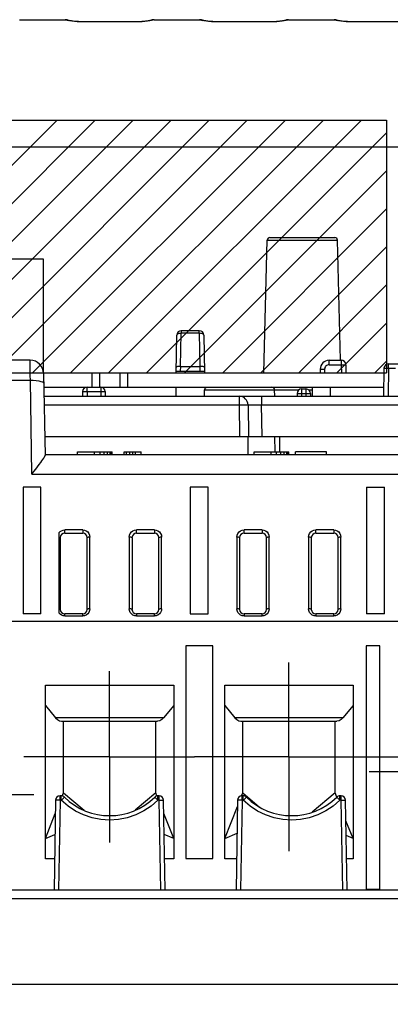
# Model space of a CAD drawing. Extents: x 28 to 410, y 32 to 287.
# Tile 38 of 78: x 313 to 327, y 79 to 115. Entities that reach past the tile are written whole.
import ezdxf

# ---------------------------------------------------------------- set-up
doc = ezdxf.new("R2010")
doc.units = 0
doc.header["$LTSCALE"] = 23.1
doc.linetypes.add('CENTER', pattern=[0.6, 0.375, -0.075, 0.075, -0.075])
doc.layers.get('0').update_dxf_attribs({"linetype": 'CONTINUOUS'})
for name, color, linetype in [('ALL_AXIS', 7, 'CONTINUOUS'), ('ALL_DIM', 7, 'CONTINUOUS'), ('ALL_FEATURES', 7, 'CONTINUOUS')]:
    doc.layers.add(name, color=color, linetype=linetype)
doc.dimstyles.get("Standard").update_dxf_attribs({"dimtxt": 2.5, "dimasz": 2.5, "dimexe": 1.25, "dimexo": 0.625, "dimtad": 1, "dimcen": 2.5, "dimazin": 3, "dimtfac": 1, "dimtmove": 0, "dimatfit": 3})

# ---------------------------------------------------------------- blocks, each defined once
blk = doc.blocks.new('_OPEN')
at = {"color": 0, "linetype": 'BYBLOCK'}
for p, q in [((0, 0), (-1, 0.25)), ((-1, -0.25), (0, 0)), ((-1, 0), (0, 0))]:
    blk.add_line(p, q, dxfattribs=at)
blk = doc.blocks.new('*D33')
at = {"layer": 'ALL_DIM', "color": 2, "linetype": 'CONTINUOUS'}
for p, q in [((324.104, 87.865), (387.247, 87.865)), ((386.247, 87.865), (386.247, 64.289)), ((386.247, 40.713), (386.247, 64.289)), ((274.469, 40.713), (387.247, 40.713))]:
    blk.add_line(p, q, dxfattribs=at)
at = {"layer": 'ALL_DIM', "color": 2, "linetype": 'CONTINUOUS', "xscale": 2, "yscale": 2, "zscale": 2}
for p, rotation in [((386.247, 87.865), 90), ((386.247, 40.713), 270)]:
    blk.add_blockref('_OPEN', p, dxfattribs=dict(at, rotation=rotation))

msp = doc.modelspace()

# ---------------------------------------------------------------- linework, layer by layer
at = {"color": 7, "linetype": 'CONTINUOUS'}
for p, q in [((292.969, 111.548), (326.435, 111.548)), ((326.435, 111.548), (326.435, 102.148)), ((292.969, 102.148), (326.435, 102.148))]:
    msp.add_line(p, q, dxfattribs=at)
at = {"color": 2, "linetype": 'CONTINUOUS'}
for p, q in [((304.784, 102.148), (314.184, 111.548)), ((306.198, 102.148), (315.598, 111.548)), ((307.612, 102.148), (317.012, 111.548)), ((309.026, 102.148), (318.426, 111.548)), ((310.441, 102.148), (319.841, 111.548)), ((311.855, 102.148), (321.255, 111.548)), ((313.269, 102.148), (322.669, 111.548)), ((314.683, 102.148), (324.083, 111.548)), ((316.098, 102.148), (325.498, 111.548)), ((317.512, 102.148), (326.435, 111.072)), ((318.926, 102.148), (326.435, 109.657)), ((320.34, 102.148), (326.435, 108.243)), ((321.754, 102.148), (326.435, 106.829)), ((323.169, 102.148), (326.435, 105.415)), ((324.583, 102.148), (326.435, 104.001)), ((325.997, 102.148), (326.435, 102.586))]:
    msp.add_line(p, q, dxfattribs=at)
at = {"layer": 'ALL_AXIS', "color": 7, "linetype": 'CONTINUOUS'}
for p, q in [((313.683, 102.148), (326.334, 102.148)), ((315.757, 102.148), (315.757, 101.615)), ((316.513, 102.148), (316.513, 101.615)), ((313.692, 101.615), (326.325, 101.615))]:
    msp.add_line(p, q, dxfattribs=at)
at = {"layer": 'ALL_AXIS', "color": 9, "linetype": 'CONTINUOUS'}
for p, q in [((315.469, 102.148), (315.469, 101.615)), ((316.802, 102.148), (316.802, 101.615))]:
    msp.add_line(p, q, dxfattribs=at)
at = {"layer": 'ALL_AXIS', "color": 7, "linetype": 'CENTER'}
for p, q in [((322.802, 87.865), (322.802, 91.375)), ((316.135, 87.865), (316.135, 91.05)), ((316.135, 87.865), (312.95, 87.865)), ((316.135, 87.865), (316.135, 84.68)), ((316.135, 87.865), (319.292, 87.865)), ((322.802, 87.865), (319.292, 87.865)), ((322.802, 87.865), (326.312, 87.865)), ((322.802, 87.865), (322.802, 84.355)), ((329.402, 87.308), (325.783, 87.308)), ((309.002, 86.468), (313.315, 86.468))]:
    msp.add_line(p, q, dxfattribs=at)
at = {"layer": 'ALL_FEATURES', "color": 7, "linetype": 'CONTINUOUS'}
for p, q in [((312.79, 115.281), (314.48, 115.281)), ((315.149, 115.203), (315.093, 115.204)), ((317.121, 115.203), (315.149, 115.203)), ((317.174, 115.204), (317.121, 115.203)), ((317.79, 115.281), (319.48, 115.281)), ((320.149, 115.203), (320.093, 115.204)), ((322.121, 115.203), (320.149, 115.203)), ((322.174, 115.204), (322.121, 115.203)), ((322.79, 115.281), (324.48, 115.281)), ((325.149, 115.203), (325.093, 115.204)), ((327.121, 115.203), (325.149, 115.203)), ((321.866, 102.148), (321.995, 107.084)), ((322.095, 107.181), (324.509, 107.181)), ((324.726, 102.614), (324.609, 107.084)), ((313.682, 106.381), (309.96, 106.381)), ((313.682, 102.148), (313.682, 106.381)), ((319.471, 103.715), (318.799, 103.715)), ((318.608, 102.147), (318.632, 103.551)), ((319.638, 103.551), (319.663, 102.148)), ((313.183, 102.615), (296.304, 102.615)), ((324.296, 102.615), (324.747, 102.615)), ((318.609, 102.215), (319.661, 102.215)), ((318.779, 102.388), (319.492, 102.388)), ((323.963, 102.287), (323.96, 102.148)), ((324.913, 102.451), (324.918, 102.148)), ((326.337, 102.318), (326.319, 101.281)), ((326.504, 102.481), (327.433, 102.481)), ((313.683, 102.123), (313.736, 99.08)), ((315.132, 101.451), (315.129, 101.281)), ((315.971, 101.451), (315.974, 101.281)), ((318.599, 101.614), (318.593, 101.281)), ((319.663, 101.281), (319.667, 101.516)), ((319.672, 101.615), (319.673, 101.549)), ((322.274, 101.281), (322.27, 101.516)), ((323.274, 101.548), (323.435, 101.548)), ((323.669, 101.615), (323.669, 101.281)), ((313.697, 101.281), (333.486, 101.281)), ((323.107, 101.384), (323.105, 101.281)), ((323.602, 101.381), (323.602, 101.281)), ((321.281, 100.954), (321.302, 99.781)), ((313.724, 99.781), (347.263, 99.781)), ((322.291, 99.215), (322.281, 99.781)), ((313.735, 99.115), (346.335, 99.115)), ((314.939, 99.115), (314.939, 99.215)), ((314.939, 99.215), (316.232, 99.215)), ((315.579, 99.115), (315.579, 99.215)), ((315.779, 99.115), (315.779, 99.215)), ((315.939, 99.115), (315.939, 99.215)), ((316.059, 99.115), (316.059, 99.215)), ((316.152, 99.115), (316.152, 99.215)), ((316.205, 99.115), (316.205, 99.215)), ((316.232, 99.115), (316.232, 99.215)), ((316.672, 99.115), (316.672, 99.215)), ((316.672, 99.215), (317.312, 99.215)), ((316.765, 99.115), (316.765, 99.215)), ((316.885, 99.115), (316.885, 99.215)), ((317.005, 99.115), (317.005, 99.215)), ((317.099, 99.115), (317.099, 99.215)), ((317.312, 99.115), (317.312, 99.215)), ((321.505, 99.115), (321.505, 99.215)), ((321.505, 99.215), (322.799, 99.215)), ((322.145, 99.115), (322.145, 99.215)), ((322.345, 99.115), (322.345, 99.215)), ((322.505, 99.115), (322.505, 99.215)), ((322.625, 99.115), (322.625, 99.215)), ((322.719, 99.115), (322.719, 99.215)), ((322.772, 99.115), (322.772, 99.215)), ((322.799, 99.115), (322.799, 99.215)), ((323.052, 99.115), (323.052, 99.215)), ((324.199, 99.215), (323.052, 99.215)), ((324.199, 99.115), (324.199, 99.215)), ((312.919, 97.891), (312.919, 93.181)), ((313.577, 97.891), (312.919, 97.891)), ((313.577, 93.181), (313.577, 97.891)), ((319.135, 97.891), (319.135, 93.181)), ((319.802, 97.891), (319.135, 97.891)), ((319.802, 93.181), (319.802, 97.891)), ((325.685, 97.891), (326.352, 97.891)), ((325.685, 97.891), (325.685, 93.181)), ((326.352, 93.181), (326.352, 97.891)), ((314.252, 96.196), (314.252, 93.219)), ((314.302, 96.018), (314.302, 96.015)), ((314.302, 96.015), (314.302, 93.348)), ((314.469, 96.181), (315.135, 96.181)), ((315.302, 96.015), (315.302, 96.019)), ((315.302, 93.348), (315.302, 96.015)), ((316.969, 96.018), (316.969, 96.015)), ((316.969, 96.015), (316.969, 93.348)), ((317.135, 96.181), (317.802, 96.181)), ((317.969, 96.015), (317.968, 96.019)), ((317.969, 93.348), (317.969, 96.015)), ((320.969, 96.018), (320.969, 96.015)), ((320.969, 96.015), (320.969, 93.348)), ((321.135, 96.181), (321.802, 96.181)), ((321.969, 96.015), (321.968, 96.019)), ((321.969, 93.348), (321.969, 96.015)), ((323.635, 96.018), (323.635, 96.015)), ((323.635, 96.015), (323.635, 93.348)), ((323.802, 96.181), (324.469, 96.181)), ((324.635, 96.015), (324.635, 96.019)), ((324.635, 93.348), (324.635, 96.015)), ((313.577, 93.181), (312.919, 93.181)), ((315.135, 93.181), (314.469, 93.181)), ((317.802, 93.181), (317.135, 93.181)), ((319.135, 93.181), (319.802, 93.181)), ((321.802, 93.181), (321.135, 93.181)), ((324.469, 93.181), (323.802, 93.181)), ((326.352, 93.181), (325.685, 93.181)), ((289.819, 92.915), (332.452, 92.915)), ((318.969, 91.998), (318.969, 84.081)), ((319.969, 91.998), (318.969, 91.998)), ((319.969, 84.081), (319.969, 91.998)), ((326.185, 91.998), (325.669, 91.998)), ((325.669, 91.998), (325.669, 82.948)), ((326.185, 82.948), (326.185, 91.998)), ((313.752, 84.074), (313.752, 90.528)), ((313.752, 90.528), (318.519, 90.528)), ((318.519, 90.528), (318.519, 84.074)), ((320.419, 90.528), (325.185, 90.528)), ((320.419, 84.074), (320.419, 90.528)), ((325.185, 90.528), (325.185, 84.074)), ((313.752, 89.776), (314.129, 89.319)), ((318.519, 89.776), (318.141, 89.319)), ((320.419, 89.776), (320.796, 89.319)), ((325.185, 89.776), (324.808, 89.319)), ((314.35, 89.198), (317.92, 89.198)), ((314.419, 86.524), (314.419, 89.198)), ((317.852, 86.524), (317.852, 89.198)), ((321.017, 89.198), (324.587, 89.198)), ((321.085, 86.524), (321.085, 89.198)), ((324.519, 86.524), (324.519, 89.198)), ((314.374, 86.41), (314.419, 86.524)), ((314.419, 86.524), (315.185, 85.88)), ((317.852, 86.524), (317.085, 85.88)), ((317.896, 86.41), (317.852, 86.524)), ((321.041, 86.412), (321.085, 86.524)), ((321.085, 86.524), (321.713, 85.997)), ((324.519, 86.524), (323.672, 85.814)), ((324.58, 86.367), (324.519, 86.524)), ((314.127, 86.251), (314.069, 82.915)), ((314.339, 86.415), (314.293, 86.415)), ((317.977, 86.415), (317.931, 86.415)), ((318.202, 82.915), (318.144, 86.251)), ((320.893, 86.251), (320.835, 82.915)), ((321.106, 86.415), (321.06, 86.415)), ((324.744, 86.415), (324.698, 86.415)), ((324.969, 82.915), (324.91, 86.251)), ((313.752, 84.826), (314.118, 85.759)), ((318.519, 84.826), (318.152, 85.759)), ((320.419, 84.826), (320.889, 86.025)), ((325.185, 84.826), (324.924, 85.493)), ((313.752, 84.826), (314.105, 84.985)), ((318.519, 84.826), (318.166, 84.985)), ((320.419, 84.826), (320.872, 85.031)), ((325.185, 84.826), (324.933, 84.94)), ((314.089, 84.074), (313.752, 84.074)), ((318.519, 84.074), (318.182, 84.074)), ((318.969, 84.081), (319.969, 84.081)), ((320.855, 84.074), (320.419, 84.074)), ((325.185, 84.074), (324.948, 84.074)), ((346.641, 82.915), (275.629, 82.915)), ((325.669, 82.948), (326.185, 82.948)), ((268.635, 79.415), (353.635, 79.415))]:
    msp.add_line(p, q, dxfattribs=at)
at = {"layer": 'ALL_FEATURES', "color": 9, "linetype": 'CONTINUOUS'}
for p, q in [((314.48, 115.277), (314.48, 115.281)), ((314.648, 115.236), (314.578, 115.249)), ((315.149, 115.198), (315.149, 115.203)), ((317.121, 115.198), (315.149, 115.198)), ((317.121, 115.198), (317.121, 115.203)), ((317.695, 115.249), (317.626, 115.237)), ((317.79, 115.281), (317.79, 115.277)), ((319.48, 115.277), (319.48, 115.281)), ((319.648, 115.236), (319.578, 115.249)), ((320.149, 115.198), (320.149, 115.203)), ((322.121, 115.198), (320.149, 115.198)), ((322.121, 115.198), (322.121, 115.203)), ((322.695, 115.249), (322.626, 115.237)), ((322.79, 115.281), (322.79, 115.277)), ((324.48, 115.277), (324.48, 115.281)), ((324.648, 115.236), (324.578, 115.249)), ((325.149, 115.198), (325.149, 115.203)), ((327.121, 115.198), (325.149, 115.198)), ((331.003, 110.543), (305.267, 110.543)), ((321.995, 107.084), (324.609, 107.084)), ((318.799, 103.715), (318.799, 103.618)), ((319.471, 103.618), (319.471, 103.715)), ((318.777, 102.388), (318.799, 103.618)), ((319.471, 103.618), (318.799, 103.618)), ((319.471, 103.618), (319.493, 102.388)), ((324.296, 102.451), (324.296, 102.615)), ((324.747, 102.615), (324.747, 102.451)), ((318.776, 102.215), (318.779, 102.388)), ((319.492, 102.388), (319.495, 102.215)), ((324.129, 102.287), (324.127, 102.148)), ((324.296, 102.451), (324.747, 102.451)), ((324.747, 102.451), (324.752, 102.148)), ((326.504, 102.318), (326.486, 101.281)), ((326.504, 102.318), (326.504, 102.481)), ((326.504, 102.318), (326.766, 102.318)), ((296.298, 101.874), (313.189, 101.874)), ((313.25, 98.374), (313.189, 101.874)), ((315.299, 101.451), (315.296, 101.281)), ((315.299, 101.451), (315.299, 101.615)), ((315.299, 101.451), (315.805, 101.451)), ((315.805, 101.615), (315.805, 101.451)), ((315.805, 101.451), (315.808, 101.281)), ((319.667, 101.516), (323.178, 101.516)), ((323.274, 101.548), (323.274, 101.384)), ((323.435, 101.548), (323.435, 101.281)), ((323.531, 101.516), (323.669, 101.516)), ((324.335, 101.615), (324.335, 101.281)), ((320.948, 101.281), (320.948, 100.954)), ((321.781, 101.281), (321.781, 100.954)), ((323.274, 101.384), (323.272, 101.281)), ((323.274, 101.384), (323.435, 101.384)), ((313.703, 100.954), (320.948, 100.954)), ((320.948, 100.954), (320.969, 99.781)), ((321.802, 99.781), (321.781, 100.954)), ((321.781, 100.954), (333.486, 100.954)), ((321.293, 99.115), (321.282, 99.781)), ((322.448, 99.781), (322.458, 99.215)), ((313.25, 98.374), (346.113, 98.374)), ((315.135, 96.307), (314.468, 96.307)), ((314.469, 96.181), (314.469, 96.307)), ((315.135, 96.307), (315.135, 96.181)), ((317.135, 96.181), (317.135, 96.307)), ((317.802, 96.307), (317.135, 96.307)), ((317.802, 96.307), (317.802, 96.181)), ((321.135, 96.181), (321.135, 96.307)), ((321.802, 96.307), (321.135, 96.307)), ((321.802, 96.307), (321.802, 96.181)), ((323.802, 96.181), (323.802, 96.307)), ((324.469, 96.307), (323.802, 96.307)), ((324.469, 96.307), (324.469, 96.181)), ((314.296, 96.023), (314.302, 96.015)), ((315.307, 96.023), (315.302, 96.015)), ((315.402, 93.374), (315.402, 96.041)), ((316.869, 96.041), (316.869, 93.374)), ((317.973, 96.023), (317.969, 96.015)), ((318.069, 93.374), (318.069, 96.041)), ((320.869, 96.041), (320.869, 93.374)), ((321.973, 96.023), (321.969, 96.015)), ((322.069, 93.374), (322.069, 96.041)), ((323.535, 96.041), (323.535, 93.374)), ((324.64, 96.023), (324.635, 96.015)), ((324.735, 93.374), (324.735, 96.041)), ((314.468, 93.107), (315.135, 93.107)), ((314.469, 93.107), (314.469, 93.181)), ((315.135, 93.107), (315.135, 93.181)), ((317.135, 93.181), (317.135, 93.107)), ((317.135, 93.107), (317.802, 93.107)), ((317.802, 93.107), (317.802, 93.181)), ((321.135, 93.181), (321.135, 93.107)), ((321.135, 93.107), (321.802, 93.107)), ((321.802, 93.107), (321.802, 93.181)), ((323.802, 93.181), (323.802, 93.107)), ((323.802, 93.107), (324.469, 93.107)), ((324.469, 93.107), (324.469, 93.181)), ((318.141, 89.319), (314.129, 89.319)), ((324.808, 89.319), (320.796, 89.319)), ((314.293, 86.251), (314.235, 82.915)), ((314.293, 86.251), (314.293, 86.415)), ((314.339, 86.251), (314.293, 86.251)), ((314.339, 86.251), (314.339, 86.415)), ((317.931, 86.251), (317.931, 86.415)), ((317.977, 86.251), (317.931, 86.251)), ((317.977, 86.251), (317.977, 86.415)), ((318.035, 82.915), (317.977, 86.251)), ((321.06, 86.251), (321.002, 82.915)), ((321.06, 86.251), (321.06, 86.415)), ((321.106, 86.251), (321.06, 86.251)), ((321.106, 86.251), (321.106, 86.415)), ((324.698, 86.251), (324.698, 86.415)), ((324.744, 86.251), (324.698, 86.251)), ((324.744, 86.251), (324.744, 86.415)), ((324.802, 82.915), (324.744, 86.251)), ((346.641, 82.581), (275.629, 82.581))]:
    msp.add_line(p, q, dxfattribs=at)
for points in [[(314.48, 115.277), (314.553, 115.269), (314.598, 115.254)], [(314.578, 115.249), (314.525, 115.261), (314.492, 115.27), (314.48, 115.277)], [(315.149, 115.198), (315.038, 115.2), (314.93, 115.205), (314.826, 115.213), (314.732, 115.224), (314.648, 115.236)], [(317.626, 115.237), (317.544, 115.225), (317.45, 115.214), (317.348, 115.205), (317.237, 115.2), (317.121, 115.198)], [(317.79, 115.277), (317.718, 115.269), (317.672, 115.254)], [(317.79, 115.277), (317.779, 115.271), (317.747, 115.261), (317.695, 115.249)], [(319.48, 115.277), (319.553, 115.269), (319.598, 115.254)], [(319.578, 115.249), (319.525, 115.261), (319.492, 115.27), (319.48, 115.277)], [(320.149, 115.198), (320.038, 115.2), (319.93, 115.205), (319.826, 115.213), (319.732, 115.224), (319.648, 115.236)], [(322.626, 115.237), (322.544, 115.225), (322.45, 115.214), (322.348, 115.205), (322.237, 115.2), (322.121, 115.198)], [(322.79, 115.277), (322.718, 115.269), (322.672, 115.254)], [(322.79, 115.277), (322.779, 115.271), (322.747, 115.261), (322.695, 115.249)], [(324.48, 115.277), (324.553, 115.269), (324.598, 115.254)], [(324.578, 115.249), (324.525, 115.261), (324.492, 115.27), (324.48, 115.277)], [(325.149, 115.198), (325.038, 115.2), (324.93, 115.205), (324.826, 115.213), (324.732, 115.224), (324.648, 115.236)], [(318.799, 103.618), (318.756, 103.617), (318.716, 103.61), (318.682, 103.6), (318.655, 103.586), (318.638, 103.569), (318.632, 103.551)], [(319.638, 103.551), (319.632, 103.569), (319.615, 103.586), (319.589, 103.6), (319.554, 103.61), (319.514, 103.617), (319.471, 103.618)], [(313.189, 101.874), (313.188, 102.049), (313.187, 102.209), (313.186, 102.348), (313.185, 102.461), (313.185, 102.546), (313.184, 102.597), (313.183, 102.615)], [(323.963, 102.287), (323.969, 102.288), (323.985, 102.288), (324.012, 102.288), (324.046, 102.288), (324.086, 102.288), (324.129, 102.287)], [(324.296, 102.451), (324.264, 102.448), (324.233, 102.439), (324.204, 102.424), (324.179, 102.403), (324.159, 102.378), (324.143, 102.35), (324.133, 102.319), (324.129, 102.287)], [(324.747, 102.451), (324.79, 102.452), (324.83, 102.452), (324.865, 102.452), (324.891, 102.452), (324.908, 102.452), (324.913, 102.451)], [(326.337, 102.318), (326.343, 102.318), (326.36, 102.319), (326.386, 102.319), (326.421, 102.319), (326.461, 102.318), (326.504, 102.318)], [(313.189, 101.874), (313.299, 101.872), (313.405, 101.864), (313.5, 101.851), (313.58, 101.831), (313.639, 101.808), (313.676, 101.781), (313.689, 101.753)], [(315.132, 101.451), (315.138, 101.452), (315.155, 101.452), (315.181, 101.452), (315.216, 101.452), (315.256, 101.452), (315.299, 101.451)], [(315.805, 101.451), (315.848, 101.452), (315.888, 101.452), (315.923, 101.452), (315.949, 101.452), (315.966, 101.452), (315.971, 101.451)], [(323.107, 101.384), (323.113, 101.385), (323.129, 101.385), (323.156, 101.386), (323.19, 101.385), (323.231, 101.385), (323.274, 101.384)], [(323.435, 101.384), (323.478, 101.384), (323.519, 101.384), (323.553, 101.383), (323.58, 101.383), (323.596, 101.382), (323.602, 101.381)], [(320.948, 100.954), (321.022, 100.955), (321.093, 100.956), (321.156, 100.956), (321.209, 100.956), (321.248, 100.956), (321.273, 100.955), (321.281, 100.954)], [(321.281, 100.954), (321.287, 100.955), (321.305, 100.955), (321.335, 100.956), (321.374, 100.956), (321.424, 100.956), (321.482, 100.956), (321.548, 100.956), (321.62, 100.955), (321.699, 100.955), (321.781, 100.954)], [(314.252, 96.196), (314.295, 96.243), (314.347, 96.278), (314.407, 96.3), (314.468, 96.307)], [(315.135, 96.307), (315.203, 96.299), (315.267, 96.273), (315.322, 96.231), (315.365, 96.176), (315.392, 96.111), (315.402, 96.041)], [(316.869, 96.041), (316.878, 96.111), (316.906, 96.176), (316.948, 96.231), (317.004, 96.273), (317.067, 96.298), (317.135, 96.307)], [(317.802, 96.307), (317.87, 96.299), (317.933, 96.273), (317.989, 96.231), (318.032, 96.176), (318.059, 96.111), (318.069, 96.041)], [(320.869, 96.041), (320.878, 96.111), (320.906, 96.176), (320.948, 96.231), (321.004, 96.273), (321.067, 96.298), (321.135, 96.307)], [(321.802, 96.307), (321.87, 96.299), (321.933, 96.273), (321.989, 96.231), (322.032, 96.176), (322.059, 96.111), (322.069, 96.041)], [(323.535, 96.041), (323.545, 96.111), (323.572, 96.176), (323.615, 96.231), (323.67, 96.273), (323.734, 96.298), (323.802, 96.307)], [(324.469, 96.307), (324.536, 96.299), (324.6, 96.273), (324.655, 96.231), (324.698, 96.176), (324.726, 96.111), (324.735, 96.041)], [(314.252, 96.037), (314.279, 96.031), (314.296, 96.023)], [(315.402, 96.041), (315.371, 96.039), (315.343, 96.036), (315.321, 96.03), (315.307, 96.023)], [(316.949, 96.03), (316.927, 96.036), (316.899, 96.039), (316.869, 96.041)], [(316.969, 96.015), (316.964, 96.023), (316.949, 96.03)], [(318.069, 96.041), (318.038, 96.039), (318.01, 96.036), (317.988, 96.03), (317.973, 96.023)], [(320.949, 96.03), (320.927, 96.036), (320.899, 96.039), (320.869, 96.041)], [(320.969, 96.015), (320.964, 96.023), (320.949, 96.03)], [(322.069, 96.041), (322.038, 96.039), (322.01, 96.036), (321.988, 96.03), (321.973, 96.023)], [(323.616, 96.03), (323.594, 96.036), (323.566, 96.039), (323.535, 96.041)], [(323.635, 96.015), (323.63, 96.023), (323.616, 96.03)], [(324.735, 96.041), (324.704, 96.039), (324.676, 96.036), (324.654, 96.03), (324.64, 96.023)], [(315.402, 93.374), (315.392, 93.305), (315.365, 93.24), (315.322, 93.183), (315.266, 93.142), (315.202, 93.116), (315.135, 93.107)], [(315.402, 93.374), (315.372, 93.373), (315.343, 93.369), (315.321, 93.363), (315.306, 93.356), (315.302, 93.348)], [(316.969, 93.348), (316.964, 93.356), (316.95, 93.363), (316.927, 93.369), (316.898, 93.373), (316.869, 93.374)], [(317.135, 93.107), (317.068, 93.116), (317.004, 93.142), (316.949, 93.183), (316.906, 93.239), (316.878, 93.305), (316.869, 93.374)], [(318.069, 93.374), (318.059, 93.305), (318.031, 93.24), (317.988, 93.183), (317.933, 93.142), (317.869, 93.116), (317.802, 93.107)], [(318.069, 93.374), (318.039, 93.373), (318.01, 93.369), (317.987, 93.363), (317.973, 93.356), (317.969, 93.348)], [(321.135, 93.107), (321.068, 93.116), (321.004, 93.142), (320.949, 93.183), (320.906, 93.239), (320.878, 93.305), (320.869, 93.374)], [(320.969, 93.348), (320.964, 93.356), (320.95, 93.363), (320.927, 93.369), (320.898, 93.373), (320.869, 93.374)], [(322.069, 93.374), (322.059, 93.305), (322.031, 93.24), (321.988, 93.183), (321.933, 93.142), (321.869, 93.116), (321.802, 93.107)], [(322.069, 93.374), (322.039, 93.373), (322.01, 93.369), (321.987, 93.363), (321.973, 93.356), (321.969, 93.348)], [(323.802, 93.107), (323.735, 93.116), (323.671, 93.142), (323.615, 93.183), (323.572, 93.239), (323.545, 93.305), (323.535, 93.374)], [(323.635, 93.348), (323.631, 93.356), (323.616, 93.363), (323.594, 93.369), (323.565, 93.373), (323.535, 93.374)], [(324.735, 93.374), (324.726, 93.305), (324.698, 93.24), (324.655, 93.183), (324.599, 93.142), (324.535, 93.116), (324.469, 93.107)], [(324.735, 93.374), (324.705, 93.373), (324.677, 93.369), (324.654, 93.363), (324.64, 93.356), (324.635, 93.348)], [(314.252, 93.37), (314.278, 93.365), (314.296, 93.357), (314.302, 93.348)], [(314.468, 93.107), (314.406, 93.115), (314.347, 93.137), (314.294, 93.172), (314.252, 93.219)], [(314.293, 86.251), (314.25, 86.252), (314.21, 86.252), (314.175, 86.252), (314.149, 86.252), (314.132, 86.252), (314.127, 86.251)], [(314.339, 86.251), (314.369, 86.281), (314.397, 86.31), (314.421, 86.334), (314.439, 86.352), (314.451, 86.363), (314.456, 86.367)], [(317.931, 86.251), (317.681, 86.035), (317.405, 85.854), (317.106, 85.708), (316.792, 85.603), (316.468, 85.539), (316.138, 85.518), (315.809, 85.539), (315.483, 85.602), (315.168, 85.707), (314.869, 85.852), (314.59, 86.035), (314.339, 86.251)], [(317.931, 86.251), (317.902, 86.281), (317.874, 86.31), (317.85, 86.334), (317.831, 86.352), (317.819, 86.363), (317.815, 86.367)], [(317.977, 86.251), (318.02, 86.252), (318.06, 86.252), (318.095, 86.252), (318.121, 86.252), (318.138, 86.252), (318.144, 86.251)], [(321.06, 86.251), (321.017, 86.252), (320.977, 86.252), (320.942, 86.252), (320.916, 86.252), (320.899, 86.252), (320.893, 86.251)], [(321.106, 86.251), (321.136, 86.281), (321.163, 86.31), (321.188, 86.334), (321.206, 86.352), (321.218, 86.363), (321.222, 86.367)], [(324.698, 86.251), (324.448, 86.035), (324.171, 85.854), (323.873, 85.708), (323.559, 85.603), (323.235, 85.539), (322.905, 85.518), (322.575, 85.539), (322.25, 85.602), (321.935, 85.707), (321.635, 85.852), (321.357, 86.035), (321.106, 86.251)], [(324.698, 86.251), (324.668, 86.281), (324.64, 86.31), (324.616, 86.334), (324.598, 86.352), (324.586, 86.363), (324.582, 86.367)], [(324.744, 86.251), (324.787, 86.252), (324.827, 86.252), (324.862, 86.252), (324.888, 86.252), (324.905, 86.252), (324.91, 86.251)]]:
    msp.add_lwpolyline(points, dxfattribs=at)
at = {"layer": 'ALL_FEATURES', "color": 7, "linetype": 'CONTINUOUS'}
for points in [[(315.093, 115.204), (315.033, 115.205), (314.975, 115.208), (314.922, 115.211), (314.872, 115.215), (314.826, 115.219), (314.784, 115.224), (314.746, 115.229), (314.713, 115.233), (314.683, 115.238), (314.657, 115.242), (314.635, 115.246), (314.618, 115.25), (314.605, 115.252), (314.596, 115.254), (314.595, 115.255)], [(317.676, 115.255), (317.676, 115.255), (317.672, 115.254), (317.663, 115.252), (317.651, 115.249), (317.635, 115.246), (317.616, 115.243), (317.593, 115.239), (317.567, 115.235), (317.537, 115.23), (317.504, 115.226), (317.467, 115.222), (317.427, 115.218), (317.383, 115.214), (317.335, 115.21), (317.284, 115.207), (317.231, 115.205), (317.174, 115.204)], [(320.093, 115.204), (320.033, 115.205), (319.975, 115.208), (319.922, 115.211), (319.872, 115.215), (319.826, 115.219), (319.784, 115.224), (319.746, 115.229), (319.713, 115.233), (319.683, 115.238), (319.657, 115.242), (319.635, 115.246), (319.618, 115.25), (319.605, 115.252), (319.596, 115.254), (319.595, 115.255)], [(322.676, 115.255), (322.676, 115.255), (322.672, 115.254), (322.663, 115.252), (322.651, 115.249), (322.635, 115.246), (322.616, 115.243), (322.593, 115.239), (322.567, 115.235), (322.537, 115.23), (322.504, 115.226), (322.467, 115.222), (322.427, 115.218), (322.383, 115.214), (322.335, 115.21), (322.284, 115.207), (322.231, 115.205), (322.174, 115.204)], [(325.093, 115.204), (325.033, 115.205), (324.975, 115.208), (324.922, 115.211), (324.872, 115.215), (324.826, 115.219), (324.784, 115.224), (324.746, 115.229), (324.713, 115.233), (324.683, 115.238), (324.657, 115.242), (324.635, 115.246), (324.618, 115.25), (324.605, 115.252), (324.596, 115.254), (324.595, 115.255)], [(318.779, 102.388), (318.735, 102.387), (318.694, 102.384), (318.66, 102.378), (318.633, 102.371), (318.617, 102.362), (318.611, 102.352)], [(319.659, 102.352), (319.653, 102.362), (319.637, 102.371), (319.611, 102.378), (319.576, 102.384), (319.536, 102.387), (319.492, 102.388)], [(313.25, 98.374), (313.323, 98.474), (313.393, 98.569), (313.46, 98.658), (313.52, 98.738), (313.573, 98.809), (313.619, 98.871), (313.657, 98.925), (313.687, 98.97), (313.709, 99.007), (313.724, 99.037), (313.733, 99.061), (313.736, 99.08)], [(314.129, 89.319), (314.197, 89.253), (314.271, 89.212), (314.35, 89.198)], [(318.141, 89.319), (318.074, 89.253), (317.999, 89.212), (317.92, 89.198)], [(320.796, 89.319), (320.863, 89.253), (320.938, 89.212), (321.017, 89.198)], [(324.808, 89.319), (324.741, 89.253), (324.666, 89.212), (324.587, 89.198)]]:
    msp.add_lwpolyline(points, dxfattribs=at)
for centre, radius, start, end in [((314.48, 114.948), 0.333, 64.8571, 90), ((317.79, 114.948), 0.333, 90, 115.1429), ((319.48, 114.948), 0.333, 64.8571, 90), ((322.79, 114.948), 0.333, 90, 115.1429), ((324.48, 114.948), 0.333, 64.8571, 90), ((322.095, 107.081), 0.1, 90, 178.5), ((324.509, 107.081), 0.1, 1.5, 90), ((318.799, 103.548), 0.167, 90, 179), ((319.471, 103.548), 0.167, 1, 90), ((313.183, 102.115), 0.5, 1, 90), ((324.296, 102.281), 0.333, 90, 179), ((324.747, 102.448), 0.167, 1, 90), ((326.504, 102.315), 0.167, 90, 179), ((315.299, 101.448), 0.167, 90, 179), ((315.805, 101.448), 0.167, 1, 90), ((319.767, 101.515), 0.1, 107.7999, 179), ((322.17, 101.515), 0.1, 1, 90), ((323.274, 101.381), 0.167, 90, 179), ((323.435, 101.381), 0.167, 0, 90), ((320.948, 100.948), 0.333, 1, 90), ((314.469, 96.015), 0.167, 90, 178.7998), ((315.135, 96.015), 0.167, 1.3032, 90), ((317.135, 96.015), 0.167, 90, 178.7998), ((317.802, 96.015), 0.167, 1.3032, 90), ((321.135, 96.015), 0.167, 90, 178.7998), ((321.802, 96.015), 0.167, 1.3032, 90), ((323.802, 96.015), 0.167, 90, 178.7998), ((324.469, 96.015), 0.167, 1.3032, 90), ((314.469, 93.348), 0.167, 180, 270), ((315.135, 93.348), 0.167, 270, 360), ((317.135, 93.348), 0.167, 180, 270), ((317.802, 93.348), 0.167, 270, 360), ((321.135, 93.348), 0.167, 180, 270), ((321.802, 93.348), 0.167, 270, 360), ((323.802, 93.348), 0.167, 180, 270), ((324.469, 93.348), 0.167, 270, 360), ((314.293, 86.248), 0.167, 90, 179), ((314.339, 86.248), 0.167, 45.5847, 90), ((316.135, 88.081), 2.4, 225.5847, 314.4153), ((317.931, 86.248), 0.167, 90, 134.4153), ((317.977, 86.248), 0.167, 1, 90), ((321.06, 86.248), 0.167, 90, 179), ((321.106, 86.248), 0.167, 45.5847, 90), ((322.902, 88.081), 2.4, 225.5847, 314.4153), ((324.698, 86.248), 0.167, 90, 134.4153), ((324.744, 86.248), 0.167, 1, 90)]:
    msp.add_arc(centre, radius, start, end, dxfattribs=at)

# ---------------------------------------------------------------- dimensions: what is measured, and where the dimension line sits
at = {"layer": 'ALL_DIM', "color": 2, "linetype": 'CONTINUOUS'}
dim = msp.add_linear_dim(base=(386.247, 40.713), p1=(323.104, 87.865), p2=(273.469, 40.713), angle=270, dimstyle='Standard', dxfattribs=at)
dim.commit()
dim.dimension.update_dxf_attribs({"geometry": '*D33', "text_midpoint": (386.247, 57.409), "dimtype": 128})

doc.saveas('drawing.dxf')
